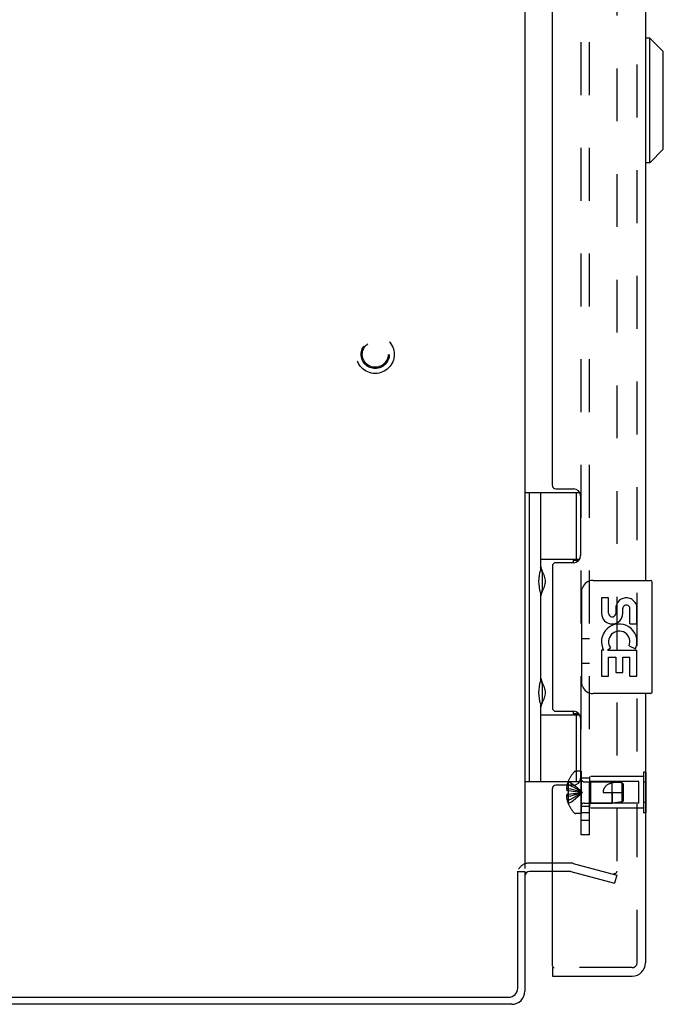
# Model space of a CAD drawing. Header units: inches. Extents: x 0 to 85, y 0 to 55.
# Tile 23 of 55: x 49.3 to 55, y 19.6 to 28.3. Entities that reach past the tile are written whole.
import ezdxf

# ---------------------------------------------------------------- set-up
doc = ezdxf.new("R2010")
doc.units = ezdxf.units.IN
doc.header["$LTSCALE"] = 4.675
doc.header["$MEASUREMENT"] = 0
doc.linetypes.add('HIDDEN', pattern=[0.2, 0.1, -0.1])
doc.layers.get('0').update_dxf_attribs({"linetype": 'CONTINUOUS'})
for name, color, linetype in [('DEFAULT_2', 8, 'HIDDEN'), ('REAR_DOOR', 7, 'CONTINUOUS'), ('SUBPANEL', 7, 'CONTINUOUS')]:
    doc.layers.add(name, color=color, linetype=linetype)

msp = doc.modelspace()

# ---------------------------------------------------------------- linework, layer by layer
at = {"color": 3, "linetype": 'Continuous'}
for p, q in [((53.757762, 34.351227), (53.757762, 20.755227)), ((53.694762, 19.696227), (53.694762, 20.730105)), ((53.757762, 20.728227), (53.757762, 19.670227)), ((54.000762, 20.728227), (53.799762, 20.728227)), ((44.162762, 19.616227), (53.614762, 19.616227)), ((53.640762, 19.553227), (44.162762, 19.553227))]:
    msp.add_line(p, q, dxfattribs=at)
at = {"color": 7, "linetype": 'Continuous'}
for p, q in [((53.757762, 24.082727), (54.242455, 24.082727)), ((53.796762, 24.082727), (53.796762, 21.523727)), ((53.895762, 24.082727), (53.895762, 23.395397)), ((54.215762, 23.492227), (54.215762, 24.082727)), ((53.895807, 23.492227), (54.242735, 23.492227)), ((54.184562, 23.483227), (54.236544, 23.483227)), ((54.184562, 23.483227), (54.184562, 23.460727)), ((53.912262, 23.225227), (53.912262, 23.365227)), ((53.895762, 23.195057), (53.895762, 22.411397)), ((53.912262, 22.241227), (53.912262, 22.381227)), ((53.895762, 22.211057), (53.895762, 21.523727)), ((54.184562, 22.145727), (54.184562, 22.123227)), ((53.895807, 22.114227), (54.242735, 22.114227)), ((54.236544, 22.123227), (54.184562, 22.123227)), ((54.215762, 21.523727), (54.215762, 22.114227)), ((53.757762, 21.523727), (54.242455, 21.523727)), ((53.694762, 20.728227), (53.757762, 20.728227))]:
    msp.add_line(p, q, dxfattribs=at)
for points in [[(53.895807, 23.43915), (53.896713, 23.430606), (53.898719, 23.421161), (53.901765, 23.410702), (53.905659, 23.399568), (53.910143, 23.387986), (53.914958, 23.376189), (53.919796, 23.364514), (53.924463, 23.352873), (53.928811, 23.341306), (53.932569, 23.329779), (53.935535, 23.318279), (53.937469, 23.306784), (53.938098, 23.295261), (53.937476, 23.283735), (53.935547, 23.272234), (53.932584, 23.260724), (53.928824, 23.249186), (53.924474, 23.237609), (53.919806, 23.225964), (53.914967, 23.214285), (53.910149, 23.202482), (53.905663, 23.190896), (53.901768, 23.179759), (53.89872, 23.169297), (53.896713, 23.159849), (53.895807, 23.151303)], [(53.895807, 22.45515), (53.896713, 22.446606), (53.898719, 22.437161), (53.901765, 22.426702), (53.905659, 22.415568), (53.910143, 22.403986), (53.914958, 22.392189), (53.919796, 22.380514), (53.924463, 22.368873), (53.928811, 22.357306), (53.932569, 22.345779), (53.935535, 22.334279), (53.937469, 22.322784), (53.938098, 22.311261), (53.937476, 22.299735), (53.935547, 22.288234), (53.932584, 22.276724), (53.928824, 22.265186), (53.924474, 22.253609), (53.919806, 22.241964), (53.914967, 22.230285), (53.910149, 22.218482), (53.905663, 22.206896), (53.901768, 22.195759), (53.89872, 22.185297), (53.896713, 22.175849), (53.895807, 22.167303)]]:
    msp.add_lwpolyline(points, dxfattribs=at)
for centre, start, end in [((53.822262, 23.365227), 0, 35.1877476), ((53.822262, 23.225227), 324.8122524, 360), ((53.822262, 22.381227), 0, 35.1877476), ((53.822262, 22.241227), 324.8122524, 360)]:
    msp.add_arc(centre, 0.09, start, end, dxfattribs=at)
at = {"color": 3, "linetype": 'Continuous'}
for centre, radius, start, end in [((53.799762, 20.686227), 0.042, 90, 180), ((53.614762, 19.696227), 0.08, 270, 360), ((53.640762, 19.670227), 0.117, 270, 360)]:
    msp.add_arc(centre, radius, start, end, dxfattribs=at)
at = {"color": 7, "linetype": 'Continuous'}
for centre in [(53.984918, 23.295227), (53.984918, 22.311227)]:
    msp.add_ellipse(centre, major_axis=(0, 0.1875), ratio=0.5625, start_param=1.0071888, end_param=2.13440385, dxfattribs=at)
at = {"layer": 'DEFAULT_2', "color": 8, "linetype": 'HIDDEN'}
for p, q in [((54.570397, 34.378525), (54.570397, 20.727928)), ((54.158398, 20.803227), (53.799762, 20.803227)), ((54.18428, 20.799819), (54.570397, 20.69636)), ((54.158398, 20.728227), (54.000762, 20.728227)), ((54.164869, 20.727375), (54.550986, 20.623915)), ((54.570397, 20.69636), (54.550986, 20.623915))]:
    msp.add_line(p, q, dxfattribs=at)
for points in [[(54.551079, 20.707929), (54.549486, 20.707996), (54.547908, 20.7082), (54.54634, 20.70854)], [(54.570397, 20.727928), (54.57033, 20.726271), (54.570134, 20.724637), (54.569806, 20.723019), (54.569351, 20.721435), (54.56877, 20.719895), (54.568069, 20.71841), (54.567252, 20.716991), (54.566324, 20.715645), (54.565292, 20.714384), (54.564164, 20.713215), (54.562945, 20.712147), (54.561646, 20.711186), (54.560275, 20.71034), (54.558841, 20.709614), (54.557353, 20.709013), (54.555823, 20.708541), (54.554261, 20.708202), (54.552677, 20.707997), (54.551079, 20.707929)]]:
    msp.add_lwpolyline(points, dxfattribs=at)
for radius in [0.1685, 0.12505, 0.124, 0.114]:
    msp.add_circle((52.432762, 25.303227), radius, dxfattribs=at)
for centre, radius, start, end in [((53.799762, 20.686227), 0.117, 90, 146.9001751), ((54.158398, 20.703227), 0.1, 75, 90), ((54.158398, 20.703227), 0.025, 75, 90)]:
    msp.add_arc(centre, radius, start, end, dxfattribs=at)
at = {"layer": 'REAR_DOOR', "color": 8, "linetype": 'HIDDEN'}
for p, q in [((54.750762, 19.920227), (54.750762, 35.186227)), ((54.254762, 21.614727), (54.208212, 21.614727)), ((54.254762, 21.614727), (54.254762, 21.241727)), ((54.825762, 21.60836), (54.808762, 21.60836)), ((54.808762, 21.60836), (54.808762, 21.248093)), ((54.141804, 21.527493), (54.141405, 21.527727)), ((54.141804, 21.527493), (54.141405, 21.526512)), ((54.141405, 21.526512), (54.141405, 21.443727)), ((54.282962, 21.522227), (54.529762, 21.522227)), ((54.808762, 21.568227), (54.329762, 21.568227)), ((54.329762, 21.568227), (54.329762, 21.288227)), ((54.339762, 21.523227), (54.329762, 21.533227)), ((54.767262, 21.523227), (54.339762, 21.523227)), ((54.339762, 21.523227), (54.339762, 21.333227)), ((54.529762, 21.334227), (54.529762, 21.522227)), ((54.619811, 21.513221), (54.529762, 21.522226)), ((54.767262, 21.333227), (54.767262, 21.523227)), ((54.825762, 21.518293), (54.808762, 21.518293)), ((54.141405, 21.463126), (54.126456, 21.463126)), ((54.141405, 21.496727), (54.131357, 21.496727)), ((54.141405, 21.443727), (54.131357, 21.443727)), ((54.141804, 21.44369), (54.141405, 21.443727)), ((54.141405, 21.443727), (54.163878, 21.441557)), ((54.629762, 21.502226), (54.619811, 21.513221)), ((54.619811, 21.343232), (54.619811, 21.513221)), ((54.619812, 21.513161), (54.624975, 21.507501)), ((54.624975, 21.507501), (54.629762, 21.502226)), ((54.629762, 21.354227), (54.629762, 21.502226)), ((54.141405, 21.393327), (54.126456, 21.393327)), ((54.141405, 21.412727), (54.131357, 21.412727)), ((54.141405, 21.359727), (54.131357, 21.359727)), ((54.141405, 21.412727), (54.163878, 21.414897)), ((54.141804, 21.412763), (54.141405, 21.412727)), ((54.141405, 21.412727), (54.141405, 21.329941)), ((54.163555, 21.414864), (54.185363, 21.417208)), ((54.185112, 21.417179), (54.206258, 21.419696)), ((54.206075, 21.419673), (54.226564, 21.422362)), ((54.449762, 21.428227), (54.629762, 21.428227)), ((54.529759, 21.428227), (54.529762, 21.334227)), ((54.629762, 21.354227), (54.619811, 21.343232)), ((54.141405, 21.329941), (54.141804, 21.32896)), ((54.141804, 21.32896), (54.141405, 21.328727)), ((54.282962, 21.334227), (54.529762, 21.334227)), ((54.339762, 21.333227), (54.329762, 21.323227)), ((54.808762, 21.288227), (54.329762, 21.288227)), ((54.767262, 21.333227), (54.339762, 21.333227)), ((54.619811, 21.343232), (54.529762, 21.334227)), ((54.825762, 21.33816), (54.808762, 21.33816)), ((54.254762, 21.241727), (54.208212, 21.241727)), ((54.825762, 21.248093), (54.808762, 21.248093)), ((54.708762, 19.878227), (54.015762, 19.878227))]:
    msp.add_line(p, q, dxfattribs=at)
at = {"layer": 'REAR_DOOR', "color": 3, "linetype": 'Continuous'}
for p, q in [((54.825762, 31.803227), (54.825762, 23.303227)), ((54.000762, 24.144727), (54.000762, 30.961727)), ((54.031762, 24.113727), (54.188762, 24.113727)), ((54.250762, 24.051727), (54.250762, 23.522727)), ((54.188762, 23.460727), (54.031762, 23.460727)), ((54.000762, 23.429727), (54.000762, 22.176727)), ((54.825762, 22.303227), (54.825762, 19.920227)), ((54.031762, 22.145727), (54.188762, 22.145727)), ((54.250762, 22.083727), (54.250762, 21.554727)), ((54.000762, 19.893227), (54.000762, 21.461727)), ((54.188762, 21.492727), (54.031762, 21.492727)), ((54.000762, 19.803227), (54.708762, 19.803227))]:
    msp.add_line(p, q, dxfattribs=at)
at = {"layer": 'REAR_DOOR', "color": 7, "linetype": 'Continuous'}
for p, q in [((54.865132, 28.102109), (54.825762, 28.102109)), ((54.983242, 27.983998), (54.865132, 28.102109)), ((54.865132, 26.999746), (54.865132, 28.102109)), ((54.983242, 27.117857), (54.983242, 27.983998)), ((54.983242, 27.117857), (54.865132, 26.999746)), ((54.865132, 26.999746), (54.825762, 26.999746)), ((54.360762, 23.303227), (54.870762, 23.303227)), ((54.885762, 22.318227), (54.885762, 23.288227)), ((54.260855, 22.403227), (54.260855, 23.203227)), ((54.498968, 23.149024), (54.436094, 23.149024)), ((54.436094, 23.149024), (54.436094, 23.012706)), ((54.498968, 23.012706), (54.498968, 23.149024)), ((54.564088, 23.075266), (54.564136, 23.006258)), ((54.624732, 23.012706), (54.624696, 23.054693)), ((54.687587, 22.918401), (54.687587, 23.054719)), ((54.748212, 22.918401), (54.748212, 23.075201)), ((54.687587, 22.918401), (54.748212, 22.918401)), ((54.748212, 22.734732), (54.748212, 22.787718)), ((54.454299, 22.687786), (54.436094, 22.687786)), ((54.436094, 22.687786), (54.436094, 22.457415)), ((54.488747, 22.687786), (54.516119, 22.706975)), ((54.488747, 22.687786), (54.748212, 22.687786)), ((54.679834, 22.723761), (54.737529, 22.69879)), ((54.748212, 22.457415), (54.748212, 22.687786)), ((54.498968, 22.624912), (54.564101, 22.624912)), ((54.498968, 22.457415), (54.498968, 22.624912)), ((54.564101, 22.624912), (54.564101, 22.488852)), ((54.624713, 22.624912), (54.687587, 22.624912)), ((54.624713, 22.488852), (54.624713, 22.624912)), ((54.687587, 22.457415), (54.687587, 22.624912)), ((54.564101, 22.488852), (54.624713, 22.488852)), ((54.436094, 22.457415), (54.498968, 22.457415)), ((54.687587, 22.457415), (54.748212, 22.457415)), ((54.870762, 22.303227), (54.360762, 22.303227)), ((54.829762, 21.60836), (54.825762, 21.60836)), ((54.829762, 21.60836), (54.829762, 21.248093)), ((54.829762, 21.518293), (54.825762, 21.518293)), ((54.829762, 21.33816), (54.825762, 21.33816)), ((54.829762, 21.248093), (54.825762, 21.248093)), ((54.000762, 19.878227), (54.015762, 19.878227)), ((54.000762, 19.878227), (54.000762, 19.803227))]:
    msp.add_line(p, q, dxfattribs=at)
for points in [[(54.260855, 23.203227), (54.261048, 23.209528), (54.261621, 23.215748), (54.262565, 23.221865), (54.26387, 23.227858), (54.26553, 23.233711), (54.267533, 23.239398)], [(54.267533, 22.367056), (54.265531, 22.37274), (54.263872, 22.378589), (54.262566, 22.384582), (54.261622, 22.3907), (54.261048, 22.396922), (54.260855, 22.403227)]]:
    msp.add_lwpolyline(points, dxfattribs=at)
at = {"layer": 'REAR_DOOR', "color": 8, "linetype": 'HIDDEN'}
for points in [[(54.141804, 21.527493), (54.163878, 21.513797), (54.185363, 21.498961), (54.206258, 21.482986), (54.226564, 21.465872), (54.246279, 21.447619), (54.265405, 21.428227)], [(54.131357, 21.496727), (54.130362, 21.492266), (54.129485, 21.487892), (54.128728, 21.483609), (54.128082, 21.479405), (54.127537, 21.475277), (54.127089, 21.4712), (54.126727, 21.467147), (54.126456, 21.463126)], [(54.126456, 21.463126), (54.126741, 21.460708), (54.12712, 21.458286), (54.127591, 21.455859), (54.128156, 21.45343), (54.128815, 21.451001), (54.129568, 21.448572), (54.130416, 21.446148), (54.131357, 21.443727)], [(54.141405, 21.496727), (54.163555, 21.487282), (54.185112, 21.477049), (54.206075, 21.466027), (54.226445, 21.454216), (54.246222, 21.441616), (54.265405, 21.428227)], [(54.141405, 21.463126), (54.163555, 21.458314), (54.185112, 21.453101), (54.206075, 21.447485), (54.226445, 21.441467), (54.246222, 21.435048), (54.265405, 21.428227)], [(54.141804, 21.44369), (54.141582, 21.438539), (54.14145, 21.433396), (54.141406, 21.428227), (54.14145, 21.423057), (54.141582, 21.417914), (54.141804, 21.412763)], [(54.163555, 21.44159), (54.185363, 21.439246), (54.206258, 21.436757), (54.226564, 21.434091), (54.246279, 21.431248), (54.265405, 21.428227)], [(54.185112, 21.439274), (54.206075, 21.43678), (54.226445, 21.434107), (54.246222, 21.431256), (54.265405, 21.428227)], [(54.529759, 21.51232), (54.522399, 21.510184), (54.515497, 21.507872), (54.509058, 21.505392), (54.50306, 21.502759), (54.497483, 21.499986), (54.492325, 21.497098), (54.487583, 21.494118), (54.48324, 21.491071), (54.479295, 21.48799), (54.475706, 21.484878), (54.472441, 21.481744), (54.469475, 21.478591), (54.466778, 21.475422), (54.464327, 21.472231), (54.462098, 21.469016), (54.460073, 21.465756), (54.458228, 21.462438), (54.456555, 21.459032), (54.455035, 21.455499), (54.453685, 21.451851), (54.452512, 21.448079), (54.451533, 21.444211), (54.450763, 21.440264), (54.450206, 21.436267), (54.449874, 21.432255), (54.449762, 21.428227)], [(54.619812, 21.513161), (54.608305, 21.514096), (54.596702, 21.514779), (54.584945, 21.515234), (54.573248, 21.51539), (54.561753, 21.515191), (54.550589, 21.514627), (54.539948, 21.513667), (54.529759, 21.51232)], [(54.131357, 21.412727), (54.130416, 21.410306), (54.129568, 21.407881), (54.128815, 21.405453), (54.128156, 21.403023), (54.127591, 21.400594), (54.12712, 21.398168), (54.126741, 21.395746), (54.126456, 21.393327)], [(54.126456, 21.393327), (54.126727, 21.389306), (54.127089, 21.385253), (54.127537, 21.381176), (54.128082, 21.377048), (54.128728, 21.372844), (54.129485, 21.368561), (54.130362, 21.364188), (54.131357, 21.359727)], [(54.141405, 21.393327), (54.163555, 21.398139), (54.185112, 21.403353), (54.206075, 21.408968), (54.226445, 21.414986), (54.246222, 21.421405), (54.265405, 21.428227)], [(54.141405, 21.359727), (54.163555, 21.369171), (54.185112, 21.379405), (54.206075, 21.390427), (54.226445, 21.402238), (54.246222, 21.414838), (54.265405, 21.428227)], [(54.141804, 21.32896), (54.163878, 21.342657), (54.185363, 21.357493), (54.206258, 21.373467), (54.226564, 21.390581), (54.246279, 21.408834), (54.265405, 21.428227)], [(54.226445, 21.422346), (54.246222, 21.425197), (54.265405, 21.428227)], [(54.226564, 21.422362), (54.246279, 21.425206), (54.265405, 21.428227)]]:
    msp.add_lwpolyline(points, dxfattribs=at)
at = {"layer": 'REAR_DOOR', "color": 3, "linetype": 'Continuous'}
for centre, radius, start, end in [((54.031762, 24.144727), 0.031, 180, 270), ((54.188762, 24.051727), 0.062, 0, 90), ((54.188762, 23.522727), 0.062, 270, 360), ((54.031762, 23.429727), 0.031, 90, 180), ((54.031762, 22.176727), 0.031, 180, 270), ((54.188762, 22.083727), 0.062, 0, 90), ((54.188762, 21.554727), 0.062, 270, 360), ((54.031762, 21.461727), 0.031, 90, 180), ((54.015762, 19.893227), 0.015, 180, 270), ((54.708762, 19.920227), 0.117, 270, 360)]:
    msp.add_arc(centre, radius, start, end, dxfattribs=at)
at = {"layer": 'REAR_DOOR', "color": 7, "linetype": 'Continuous'}
for centre, radius, start, end in [((54.360762, 23.203227), 0.1, 90, 158.8003606), ((54.870762, 23.288227), 0.015, 0, 90), ((54.656198, 23.054734), 0.094263, 71.7266658, 167.4337892), ((54.656142, 23.054719), 0.031445, 0, 180.0484712), ((54.656198, 23.054734), 0.094263, 12.5401708, 71.7010304), ((54.530413, 23.012706), 0.094319, 180, 360), ((54.530413, 23.012706), 0.031445, 180, 261.2294617), ((54.52976, 23.017585), 0.036194, 263.428547, 341.7627798), ((54.593275, 22.761225), 0.157186, 9.7031365, 161.8791311), ((54.593275, 22.761225), 0.094319, 336.5966472, 215.1121749), ((54.589974, 22.761005), 0.154122, 161.4198819, 206.1962946), ((54.593275, 22.761225), 0.157186, 205.7370454, 207.8532025), ((54.593275, 22.761225), 0.157186, 336.5966472, 350.2968635), ((54.360762, 22.403227), 0.1, 201.2050205, 270), ((54.870762, 22.318227), 0.015, 270, 360)]:
    msp.add_arc(centre, radius, start, end, dxfattribs=at)
at = {"layer": 'REAR_DOOR', "color": 8, "linetype": 'HIDDEN'}
for centre, radius, start, end in [((54.383582, 21.428227), 0.26182, 136.4862049, 157.6643128), ((54.208212, 21.594727), 0.02, 90, 136.4862049), ((54.383582, 21.428227), 0.261361, 157.910623, 164.8058882), ((54.282962, 21.550427), 0.0282, 180, 270), ((54.383582, 21.428227), 0.261361, 195.1941118, 202.089377), ((54.383582, 21.428227), 0.26182, 202.3356872, 223.5137951), ((54.282962, 21.306027), 0.0282, 90, 180), ((54.208212, 21.261727), 0.02, 223.5137951, 270), ((54.708762, 19.920227), 0.042, 270, 360)]:
    msp.add_arc(centre, radius, start, end, dxfattribs=at)
at = {"layer": 'SUBPANEL', "color": 8, "linetype": 'HIDDEN'}
for p, q in [((54.254762, 21.053227), (54.254762, 34.053227)), ((54.329762, 21.053227), (54.329762, 34.053227)), ((54.329762, 22.787227), (54.254762, 22.787227)), ((54.329762, 22.569227), (54.254762, 22.569227)), ((54.329762, 21.553227), (54.254762, 21.553227)), ((54.329762, 21.303227), (54.254762, 21.303227)), ((54.329762, 21.247227), (54.254762, 21.247227)), ((54.329762, 21.178227), (54.254762, 21.178227)), ((54.329762, 21.053227), (54.254762, 21.053227))]:
    msp.add_line(p, q, dxfattribs=at)

doc.saveas('drawing.dxf')
